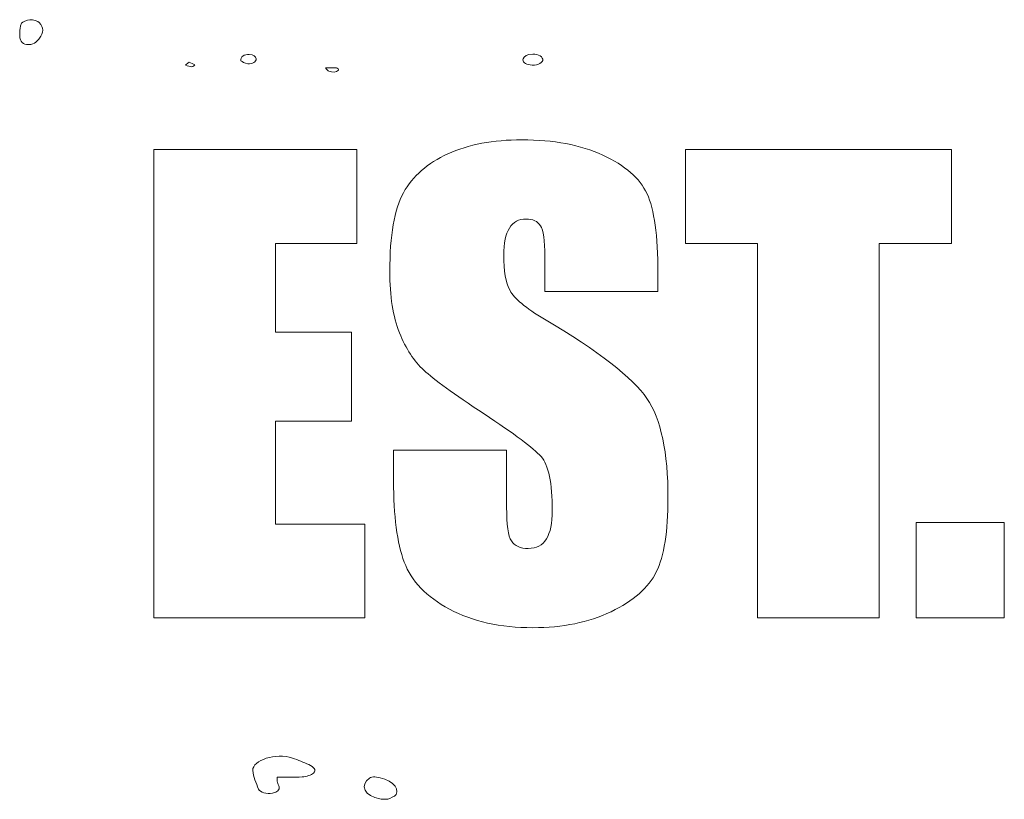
# Model space of a CAD drawing. Extents: x 432 to 1642, y -1026 to -372.
# Tile 5 of 15: x 865 to 997, y -1025 to -920. Entities that reach past the tile are written whole.
import ezdxf

# ---------------------------------------------------------------- set-up
doc = ezdxf.new("R2010")
doc.units = 0
doc.header["$MEASUREMENT"] = 0
doc.layers.add('Layer 1', color=7, linetype='Continuous')

# ---------------------------------------------------------------- blocks, each defined once
blk = doc.blocks.new('block 22')
at = {"layer": 'Layer 1', "lineweight": 0}
for points in [[(882.9506225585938, -1000.69140625), (911.2792358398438, -1000.69140625), (911.2792358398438, -988.1181640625), (899.2880249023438, -988.1181640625), (899.2880249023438, -974.302734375), (909.4940795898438, -974.302734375), (909.4940795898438, -962.3505859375), (899.2880249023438, -962.3505859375), (899.2880249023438, -950.4365234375), (910.1928100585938, -950.4365234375), (910.1928100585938, -937.86328125), (882.9506225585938, -937.86328125), (882.9506225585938, -1000.69140625)], [(980.2777709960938, -950.4365234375), (989.9794311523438, -950.4365234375), (989.9794311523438, -937.86328125), (954.2772827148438, -937.86328125), (954.2772827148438, -950.4365234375), (963.9398803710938, -950.4365234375), (963.9398803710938, -1000.69140625), (980.2777709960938, -1000.69140625), (980.2777709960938, -950.4365234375)], [(997.0805053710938, -987.884765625), (985.2445678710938, -987.884765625), (985.2445678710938, -1000.69140625), (997.0805053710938, -1000.69140625), (997.0805053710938, -987.884765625)]]:
    blk.add_lwpolyline(points, dxfattribs=at)
for points, knots in [([(867.5767211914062, -920.8175659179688), (867.4030151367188, -920.619140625), (866.7410888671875, -920.4288940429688), (866.3287963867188, -920.4435424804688), (865.9239501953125, -920.4580688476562), (865.3200073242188, -920.70263671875), (865.2125244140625, -920.9091186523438), (864.9664306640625, -921.382080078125), (864.9697875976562, -921.893310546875), (864.9512939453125, -921.9857177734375), (864.9512939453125, -922.465087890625), (864.9482421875, -922.53662109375), (864.9518432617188, -922.6082763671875), (864.9866943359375, -923.35107421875), (865.4436645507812, -923.8109130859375), (866.1207275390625, -923.7781372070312), (867.1097412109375, -923.72998046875), (867.2914428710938, -923.273681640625), (867.6144409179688, -922.8931274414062), (868.2025146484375, -922.19921875), (868.1607055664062, -921.4861450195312), (867.5767211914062, -920.8175659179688)], [0, 0, 0, 0, 1, 1, 1, 2, 2, 2, 3, 3, 3, 4, 4, 4, 5, 5, 5, 6, 6, 6, 7, 7, 7, 7]), ([(887.1885375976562, -926.530517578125), (887.4894409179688, -926.6159057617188), (887.7623901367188, -926.7274780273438), (888.0636596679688, -926.7598876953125), (888.1629638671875, -926.7703857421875), (888.47900390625, -926.5016479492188), (888.453369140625, -926.4871215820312), (888.2239990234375, -926.357421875), (887.940673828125, -926.2557373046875), (887.67236328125, -926.1459350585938), (887.5399780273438, -926.2514038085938), (887.4070434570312, -926.35693359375), (887.1885375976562, -926.530517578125)], [0, 0, 0, 0, 1, 1, 1, 2, 2, 2, 3, 3, 3, 4, 4, 4, 4]), ([(894.6036376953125, -925.9465942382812), (894.8148803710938, -926.038818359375), (895.1406860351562, -926.2747802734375), (895.5552978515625, -926.3386840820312), (896.1669311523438, -926.432861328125), (896.7470092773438, -926.0556640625), (896.6638793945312, -925.6668701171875), (896.6012573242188, -925.3722534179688), (896.3729858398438, -925.1159057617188), (895.7359008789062, -925.0914916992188), (895.089111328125, -925.0667114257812), (894.558837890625, -925.3982543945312), (894.6036376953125, -925.9465942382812)], [0, 0, 0, 0, 1, 1, 1, 2, 2, 2, 3, 3, 3, 4, 4, 4, 4]), ([(933.4413452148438, -926.501220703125), (934.218994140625, -926.6114501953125), (935.051025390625, -926.310302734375), (935.1452026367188, -925.8840942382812), (935.2398681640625, -925.4573974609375), (934.5645751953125, -925.03173828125), (933.7979736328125, -925.0455932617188), (933.0325927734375, -925.0597534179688), (932.6482543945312, -925.3269653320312), (932.49951171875, -925.6948852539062), (932.3555297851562, -926.0509033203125), (932.8084106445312, -926.4116821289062), (933.4413452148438, -926.501220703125)], [0, 0, 0, 0, 1, 1, 1, 2, 2, 2, 3, 3, 3, 4, 4, 4, 4]), ([(905.9853515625, -926.87744140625), (906.2175903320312, -927.1316528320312), (906.2698974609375, -927.3060913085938), (906.4417724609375, -927.3543701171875), (906.90283203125, -927.4834594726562), (907.4388427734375, -927.5472412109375), (907.7315673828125, -927.2208251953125), (907.7977294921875, -927.1465454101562), (907.5955810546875, -926.9054565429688), (907.4683837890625, -926.8934326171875), (907.027587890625, -926.851806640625), (906.5654907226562, -926.87744140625), (905.9853515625, -926.87744140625)], [0, 0, 0, 0, 1, 1, 1, 2, 2, 2, 3, 3, 3, 4, 4, 4, 4]), ([(951.9486694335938, -984.625), (951.9486694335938, -978.46875), (951.0038452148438, -974.005859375), (949.1156616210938, -971.2373046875), (947.2269897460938, -968.46875), (942.6464233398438, -964.9267578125), (935.3739624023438, -960.6103515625), (932.8378295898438, -959.111328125), (931.2987670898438, -957.8310546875), (930.7572631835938, -956.7685546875), (930.1898803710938, -955.7080078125), (929.9066772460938, -954.1279296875), (929.9066772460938, -952.03125), (929.9066772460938, -950.400390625), (930.1586303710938, -949.1845703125), (930.6635131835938, -948.3818359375), (931.1679077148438, -947.578125), (931.9110717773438, -947.1767578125), (932.8944702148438, -947.1767578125), (933.7997436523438, -947.1767578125), (934.4467163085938, -947.474609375), (934.8348999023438, -948.0693359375), (935.2230834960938, -948.6650390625), (935.4169311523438, -950.048828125), (935.4169311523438, -952.2216796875), (935.4169311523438, -952.2216796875), (935.4169311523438, -956.87890625), (935.4169311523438, -956.87890625), (935.4169311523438, -956.87890625), (950.5902709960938, -956.87890625), (950.5902709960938, -956.87890625), (950.5902709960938, -956.87890625), (950.5902709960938, -954.3955078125), (950.5902709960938, -954.3955078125), (950.5902709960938, -949.40234375), (950.1054077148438, -945.8642578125), (949.1351928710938, -943.78125), (948.1649780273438, -941.69921875), (946.1859741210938, -939.97265625), (943.1976928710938, -938.6005859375), (940.2098999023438, -937.2294921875), (936.5941772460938, -936.5439453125), (932.3515014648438, -936.5439453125), (928.4706420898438, -936.5439453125), (925.1586303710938, -937.171875), (922.4169311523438, -938.42578125), (919.6742553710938, -939.681640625), (917.6884155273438, -941.4208984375), (916.4598999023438, -943.6455078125), (915.2308959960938, -945.87109375), (914.6166381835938, -949.388671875), (914.6166381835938, -954.201171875), (914.6166381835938, -957.5380859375), (915.0497436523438, -960.28125), (915.9169311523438, -962.427734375), (916.7831420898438, -964.576171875), (917.8764038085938, -966.2568359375), (919.1957397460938, -967.47265625), (920.5155639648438, -968.689453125), (923.2059936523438, -970.642578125), (927.2675170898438, -973.3330078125), (931.3290405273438, -975.998046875), (933.8773803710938, -977.8994140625), (934.9125366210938, -979.037109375), (935.9218139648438, -980.17578125), (936.4262084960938, -982.5947265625), (936.4262084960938, -986.2939453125), (936.4262084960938, -987.9765625), (936.1605834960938, -989.2431640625), (935.6303100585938, -990.09765625), (935.1000366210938, -990.951171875), (934.2919311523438, -991.3779296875), (933.2050170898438, -991.3779296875), (932.1185913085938, -991.3779296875), (931.3617553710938, -991.0419921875), (930.9349975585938, -990.369140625), (930.5082397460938, -989.6962890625), (930.2948608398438, -988.1826171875), (930.2948608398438, -985.828125), (930.2948608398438, -985.828125), (930.2948608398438, -978.18359375), (930.2948608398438, -978.18359375), (930.2948608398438, -978.18359375), (915.1215209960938, -978.18359375), (915.1215209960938, -978.18359375), (915.1215209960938, -978.18359375), (915.1215209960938, -982.296875), (915.1215209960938, -982.296875), (915.1215209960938, -987.005859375), (915.5995483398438, -990.640625), (916.5570678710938, -993.2021484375), (917.5140991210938, -995.7626953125), (919.5385131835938, -997.8720703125), (922.6303100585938, -999.52734375), (925.7216186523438, -1001.1826171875), (929.4535522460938, -1002.0107421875), (933.8261108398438, -1002.0107421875), (937.8099975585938, -1002.0107421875), (941.3021850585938, -1001.29296875), (944.3036499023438, -999.857421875), (947.3046264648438, -998.4208984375), (949.3290405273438, -996.642578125), (950.3768920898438, -994.521484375), (951.4247436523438, -992.400390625), (951.9486694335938, -989.1015625), (951.9486694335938, -984.625)], [0, 0, 0, 0, 1, 1, 1, 2, 2, 2, 3, 3, 3, 4, 4, 4, 5, 5, 5, 6, 6, 6, 7, 7, 7, 8, 8, 8, 9, 9, 9, 10, 10, 10, 11, 11, 11, 12, 12, 12, 13, 13, 13, 14, 14, 14, 15, 15, 15, 16, 16, 16, 17, 17, 17, 18, 18, 18, 19, 19, 19, 20, 20, 20, 21, 21, 21, 22, 22, 22, 23, 23, 23, 24, 24, 24, 25, 25, 25, 26, 26, 26, 27, 27, 27, 28, 28, 28, 29, 29, 29, 30, 30, 30, 31, 31, 31, 32, 32, 32, 33, 33, 33, 34, 34, 34, 35, 35, 35, 35]), ([(903.756103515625, -1020.379089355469), (903.0521240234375, -1020.064208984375), (902.329833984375, -1019.752685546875), (901.5493774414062, -1019.499084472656), (899.34912109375, -1018.783630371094), (896.1638793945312, -1019.751708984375), (896.227783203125, -1021.16748046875), (896.2655029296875, -1022.005432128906), (896.6842041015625, -1022.841979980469), (897.0030517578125, -1023.671081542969), (897.1626586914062, -1024.0859375), (898.1278686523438, -1024.335693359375), (898.8629760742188, -1024.204345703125), (899.6038818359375, -1024.072143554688), (899.817626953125, -1023.750732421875), (899.7655029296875, -1023.370544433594), (899.7364501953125, -1023.160827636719), (899.5830688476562, -1022.957153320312), (899.5238647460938, -1022.747253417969), (899.486083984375, -1022.612243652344), (899.5169067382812, -1022.471435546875), (899.5169067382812, -1022.0625), (900.8107299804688, -1022.0625), (901.8524169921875, -1022.123901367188), (902.8519287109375, -1022.038330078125), (903.412841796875, -1021.990417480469), (904.1124877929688, -1021.762939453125), (904.3779907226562, -1021.503723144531), (904.7908325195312, -1021.100402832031), (904.4075317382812, -1020.670471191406), (903.756103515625, -1020.379089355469)], [0, 0, 0, 0, 1, 1, 1, 2, 2, 2, 3, 3, 3, 4, 4, 4, 5, 5, 5, 6, 6, 6, 7, 7, 7, 8, 8, 8, 9, 9, 9, 10, 10, 10, 10]), ([(912.5901489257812, -1022.029235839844), (912.3828125, -1022.007568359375), (912.0536499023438, -1022.085510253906), (911.9061279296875, -1022.176879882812), (910.4921875, -1023.052551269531), (911.2901000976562, -1024.670776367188), (913.280029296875, -1024.983764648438), (913.5239868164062, -1025.02197265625), (913.794677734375, -1025.009643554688), (914.3357543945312, -1025.03271484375), (914.635986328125, -1024.873291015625), (915.3107299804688, -1024.68115234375), (915.4605712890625, -1024.405151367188), (916.01220703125, -1023.390930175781), (914.5633544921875, -1022.235046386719), (912.5901489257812, -1022.029235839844)], [0, 0, 0, 0, 1, 1, 1, 2, 2, 2, 3, 3, 3, 4, 4, 4, 5, 5, 5, 5])]:
    blk.add_open_spline(points, degree=3, knots=knots, dxfattribs=at)

msp = doc.modelspace()

# ---------------------------------------------------------------- block references
at = {"layer": 'Layer 1'}
msp.add_blockref('block 22', (0, 0), dxfattribs=at)

doc.saveas('drawing.dxf')
